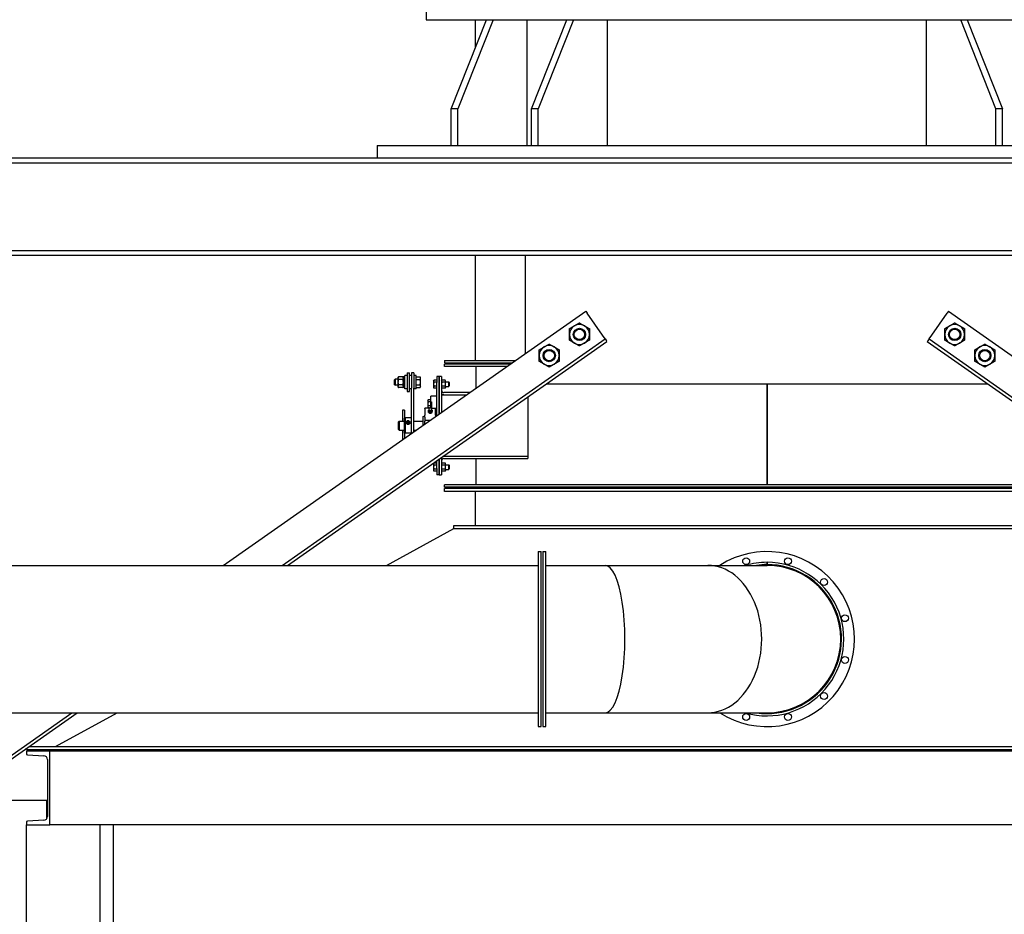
# Model space of a CAD drawing. Header units: inches. Extents: x 36 to 1719, y -84 to 1122.
# Tile 225 of 256: x 738 to 818, y 478 to 551. Entities that reach past the tile are written whole.
import ezdxf

# ---------------------------------------------------------------- set-up
doc = ezdxf.new("R2010")
doc.units = ezdxf.units.IN
doc.header["$LTSCALE"] = 48
doc.header["$MEASUREMENT"] = 0
doc.layers.add('Visible (ANSI)', color=7, linetype='Continuous', lineweight=30)

msp = doc.modelspace()

# ---------------------------------------------------------------- linework, layer by layer
at = {"layer": 'Visible (ANSI)'}
for p, q in [((771.22918, 551.71693), (771.22918, 550.96693)), ((771.22918, 550.96693), (776.14258, 550.96693)), ((773.27314, 543.71693), (776.14258, 550.96693)), ((776.67291, 550.96693), (773.80347, 543.71693)), ((775.22918, 550.96693), (775.22918, 548.65911)), ((776.14258, 550.96693), (783.21365, 550.96693)), ((779.45127, 540.71693), (779.45127, 550.96693)), ((779.81388, 543.71693), (782.68332, 550.96693)), ((783.21365, 550.96693), (780.34421, 543.71693)), ((783.21365, 550.96693), (814.74472, 550.96693)), ((785.992, 540.71693), (785.992, 550.96693)), ((811.96636, 540.71693), (811.96636, 550.96693)), ((814.74472, 550.96693), (821.81578, 550.96693)), ((817.61415, 543.71693), (814.74472, 550.96693)), ((815.27505, 550.96693), (818.14448, 543.71693)), ((773.80347, 543.71693), (773.27314, 543.71693)), ((773.27314, 540.71693), (773.27314, 543.71693)), ((773.80347, 540.71693), (773.80347, 543.71693)), ((780.34421, 543.71693), (779.81388, 543.71693)), ((779.81388, 540.71693), (779.81388, 543.71693)), ((780.34421, 540.71693), (780.34421, 543.71693)), ((818.14448, 543.71693), (817.61415, 543.71693)), ((817.61415, 540.71693), (817.61415, 543.71693)), ((818.14448, 540.71693), (818.14448, 543.71693)), ((767.22918, 540.71693), (767.22918, 539.71693)), ((767.22918, 540.71693), (773.27314, 540.71693)), ((773.27314, 540.71693), (780.34421, 540.71693)), ((780.34421, 540.71693), (817.61415, 540.71693)), ((817.61415, 540.71693), (824.68522, 540.71693)), ((711.01418, 539.71693), (886.94418, 539.71693)), ((711.01418, 539.31693), (886.94418, 539.31693)), ((711.01418, 532.18693), (886.94418, 532.18693)), ((711.01418, 531.78693), (886.94418, 531.78693)), ((775.22918, 531.78693), (775.22918, 523.23443)), ((779.30271, 531.78693), (779.30271, 523.78693)), ((754.71603, 506.54691), (784.21534, 527.23163)), ((784.21534, 527.23163), (784.32443, 527.07607)), ((785.576, 525.29114), (784.32443, 527.07607)), ((812.38236, 525.29114), (813.63394, 527.07607)), ((813.74302, 527.23163), (813.63394, 527.07607)), ((813.74302, 527.23163), (878.64917, 481.71988)), ((785.79417, 524.98001), (785.576, 525.29114)), ((812.1642, 524.98001), (812.38236, 525.29114)), ((759.50599, 506.54691), (785.79417, 524.98001)), ((759.94144, 506.54691), (785.9377, 524.77532)), ((785.79417, 524.98001), (785.90325, 524.82444)), ((785.9377, 524.77532), (785.90325, 524.82444)), ((812.02067, 524.77532), (812.05511, 524.82444)), ((812.02067, 524.77532), (876.92682, 479.26356)), ((812.1642, 524.98001), (812.05511, 524.82444)), ((812.1642, 524.98001), (877.07035, 479.46826)), ((772.72918, 523.23443), (772.72918, 523.04693)), ((772.72918, 523.23443), (778.51477, 523.23443)), ((772.72918, 523.04693), (778.24736, 523.04693)), ((772.72918, 522.73443), (772.72918, 522.92193)), ((778.0691, 522.92193), (772.72918, 522.92193)), ((777.80169, 522.73443), (772.72918, 522.73443)), ((775.29168, 520.97442), (775.29168, 522.73443)), ((768.93718, 521.83246), (768.97027, 521.88977)), ((768.93718, 521.83246), (768.93718, 521.78275)), ((768.93718, 521.78275), (768.93718, 521.45852)), ((769.34169, 521.89047), (768.97068, 521.89047)), ((769.37518, 521.83246), (769.3421, 521.88977)), ((769.50018, 521.89196), (769.37518, 521.89196)), ((769.37518, 521.02296), (769.37518, 521.89196)), ((769.67718, 521.98896), (769.50018, 521.98896)), ((769.50018, 520.92596), (769.50018, 521.98896)), ((769.67718, 522.20746), (769.86468, 522.20746)), ((769.67718, 522.20746), (769.67718, 520.70746)), ((769.86468, 520.70746), (769.86468, 522.20746)), ((770.04168, 521.98896), (769.86468, 521.98896)), ((770.22918, 522.20746), (770.04168, 522.20746)), ((770.04168, 522.20746), (770.04168, 520.98282)), ((770.22918, 522.20746), (770.22918, 520.98282)), ((770.40618, 521.98896), (770.22918, 521.98896)), ((770.40618, 520.92596), (770.40618, 521.98896)), ((770.40618, 521.89047), (770.73669, 521.89047)), ((770.77018, 521.83246), (770.7371, 521.88977)), ((770.77018, 521.78275), (770.77018, 521.83246)), ((770.77018, 521.45852), (770.77018, 521.78275)), ((772.29168, 521.92193), (772.10418, 521.92193)), ((772.10418, 521.92193), (772.10418, 521.42193)), ((772.29168, 521.92193), (772.29168, 521.42193)), ((772.47918, 521.92193), (772.29168, 521.92193)), ((772.29168, 521.42193), (772.29168, 521.92193)), ((772.47918, 521.92193), (772.47918, 521.42193)), ((768.65618, 521.66027), (768.70195, 521.70746)), ((768.65618, 521.25465), (768.65618, 521.66027)), ((768.65618, 521.25465), (768.70195, 521.20746)), ((768.70195, 521.70746), (768.70195, 521.20746)), ((768.93718, 521.70746), (768.70195, 521.70746)), ((768.93718, 521.20746), (768.70195, 521.20746)), ((768.93718, 521.45852), (768.93718, 521.13323)), ((768.93718, 521.13323), (768.93718, 521.08246)), ((768.93718, 521.08246), (768.97027, 521.02515)), ((769.34169, 521.67503), (768.97068, 521.67503)), ((769.34169, 521.24202), (768.97068, 521.24202)), ((769.34169, 521.02445), (768.97068, 521.02445)), ((769.37518, 521.08246), (769.3421, 521.02515)), ((769.50018, 521.02296), (769.37518, 521.02296)), ((770.04168, 517.29316), (770.04168, 520.98282)), ((770.22918, 517.42463), (770.22918, 520.98282)), ((770.40618, 521.67503), (770.73669, 521.67503)), ((770.40618, 521.24202), (770.73669, 521.24202)), ((770.40618, 521.02445), (770.73669, 521.02445)), ((770.77018, 521.08246), (770.7371, 521.02515)), ((770.77018, 521.13323), (770.77018, 521.45852)), ((770.77018, 521.08246), (770.77018, 521.13323)), ((771.83618, 521.57793), (771.86128, 521.6214)), ((771.83618, 521.57793), (771.83618, 521.54028)), ((771.83618, 521.54028), (771.83618, 521.29693)), ((771.83618, 521.29693), (771.83618, 521.05357)), ((771.83618, 521.05357), (771.83618, 521.01593)), ((771.83618, 521.01593), (771.86128, 520.97246)), ((772.10418, 521.6214), (771.86128, 521.6214)), ((772.10418, 521.45916), (771.86128, 521.45916)), ((772.10418, 521.13469), (771.86128, 521.13469)), ((772.10418, 518.73937), (772.10418, 521.42193)), ((772.29168, 518.87084), (772.29168, 521.42193)), ((772.29168, 521.42193), (772.29168, 518.87084)), ((772.47918, 521.57843), (772.50432, 521.62198)), ((772.47918, 521.42193), (772.47918, 519.00232)), ((772.47918, 521.01543), (772.50432, 520.97188)), ((772.78304, 521.62198), (772.50432, 521.62198)), ((772.78304, 521.45945), (772.50432, 521.45945)), ((772.78304, 521.1344), (772.50432, 521.1344)), ((772.80818, 521.57843), (772.78304, 521.62198)), ((772.80818, 521.01543), (772.78304, 520.97188)), ((772.80818, 521.54071), (772.80818, 521.57843)), ((772.80818, 521.29693), (772.80818, 521.54071)), ((772.80818, 521.48443), (773.06702, 521.48443)), ((772.80818, 521.05314), (772.80818, 521.29693)), ((772.80818, 521.10943), (773.06702, 521.10943)), ((772.80818, 521.01543), (772.80818, 521.05314)), ((773.10419, 521.44609), (773.06702, 521.48443)), ((773.06702, 521.10943), (773.06702, 521.48443)), ((773.10419, 521.14777), (773.06702, 521.10943)), ((773.10419, 521.44609), (773.10419, 521.14777)), ((781.02506, 521.33061), (816.9333, 521.33061)), ((798.97868, 513.10943), (798.97868, 521.33061)), ((798.97968, 521.33061), (798.97968, 513.10943)), ((769.67718, 520.92596), (769.50018, 520.92596)), ((769.67718, 520.70746), (769.86468, 520.70746)), ((770.04168, 520.92596), (769.86468, 520.92596)), ((770.40618, 520.92596), (770.22918, 520.92596)), ((772.10418, 520.32818), (771.60418, 520.32818)), ((771.60418, 519.88598), (771.60418, 520.32818)), ((772.10418, 520.97246), (771.86128, 520.97246)), ((772.66668, 520.42193), (772.47918, 520.42193)), ((772.78304, 520.97188), (772.50432, 520.97188)), ((774.77115, 520.60943), (772.66668, 520.60943)), ((772.66668, 520.42193), (774.50375, 520.42193)), ((779.51517, 520.27189), (779.51517, 515.42193)), ((771.3698, 519.9688), (771.39492, 520.01231)), ((771.3698, 519.9688), (771.3698, 519.93112)), ((771.3698, 519.93112), (771.3698, 519.68755)), ((771.3698, 519.68755), (771.3698, 519.44398)), ((771.3698, 519.44398), (771.3698, 519.4063)), ((771.3698, 519.4063), (771.39492, 519.36279)), ((771.57918, 520.01231), (771.39492, 520.01231)), ((771.57918, 519.84993), (771.39492, 519.84993)), ((771.57918, 519.52517), (771.39492, 519.52517)), ((771.57918, 520.01231), (771.57918, 519.84993)), ((771.57918, 519.94068), (771.60418, 519.94068)), ((771.57918, 519.84993), (771.57918, 519.52517)), ((771.57918, 519.52517), (771.57918, 519.37788)), ((771.57918, 519.43443), (771.60418, 519.43443)), ((771.60418, 519.88598), (771.60418, 519.85189)), ((771.60418, 519.37338), (771.60418, 519.85189)), ((771.60418, 519.85189), (771.65418, 519.85189)), ((771.65418, 519.85189), (771.65418, 519.35495)), ((769.47918, 519.17193), (769.29168, 519.17193)), ((769.29168, 519.17193), (769.29168, 518.29693)), ((769.47918, 519.17193), (769.47918, 518.53186)), ((770.97918, 517.95053), (770.97918, 518.65618)), ((771.50135, 519.35591), (771.13543, 519.35591)), ((771.13543, 519.32662), (771.13543, 519.35591)), ((771.13543, 519.32662), (771.13543, 518.76094)), ((771.13543, 518.61952), (771.13543, 518.76094)), ((771.13543, 518.61952), (771.13543, 518.29084)), ((771.51111, 519.36279), (771.39492, 519.36279)), ((771.43201, 518.99623), (771.43201, 519.06234)), ((771.49343, 519.34842), (771.46404, 519.31612)), ((771.56981, 518.93997), (771.56981, 519.00608)), ((771.65418, 519.35591), (771.63827, 519.35591)), ((771.64619, 519.34842), (771.67557, 519.31612)), ((771.65418, 519.35495), (772.10418, 519.35495)), ((771.7076, 518.99623), (771.7076, 519.06234)), ((772.00418, 519.35479), (772.10418, 519.35479)), ((772.00418, 519.35479), (772.00418, 519.32662)), ((772.00418, 518.76094), (772.00418, 519.32662)), ((772.10418, 518.8593), (772.00418, 518.8593)), ((772.00418, 518.76094), (772.00418, 518.66925)), ((768.97918, 518.23443), (769.04168, 518.29693)), ((768.97918, 517.60943), (768.97918, 518.23443)), ((769.04168, 518.29693), (769.04168, 517.54693)), ((769.04168, 518.29693), (769.47918, 518.29693)), ((769.47918, 518.53186), (769.53543, 518.54693)), ((769.47918, 517.312), (769.47918, 518.53186)), ((769.53543, 518.54693), (769.53543, 517.29693)), ((770.01355, 518.54693), (769.53543, 518.54693)), ((769.70631, 518.20576), (769.76043, 518.23428)), ((769.70631, 518.14871), (769.70631, 518.20576)), ((769.76043, 518.20237), (769.70631, 518.17384)), ((769.76043, 518.12018), (769.70631, 518.14871)), ((769.76043, 518.23428), (769.76043, 518.20237)), ((769.76043, 518.23428), (769.81456, 518.20576)), ((769.81456, 518.17384), (769.76043, 518.20237)), ((769.81456, 518.14871), (769.76043, 518.12018)), ((769.81456, 518.20576), (769.81456, 518.14871)), ((770.22918, 518.29693), (770.97918, 518.29693)), ((771.13543, 518.06009), (771.13543, 518.29084)), ((771.52037, 518.33), (771.18543, 518.33)), ((798.97868, 518.29693), (798.97968, 518.29693)), ((798.97968, 518.01568), (798.97868, 518.01568)), ((798.97868, 517.82818), (798.97968, 517.82818)), ((768.97918, 517.60943), (769.04168, 517.54693)), ((769.04168, 517.54693), (769.47918, 517.54693)), ((769.29168, 517.54693), (769.29168, 516.76726)), ((769.47918, 517.312), (769.47918, 516.89874)), ((769.47918, 517.312), (769.53543, 517.29693)), ((770.01355, 517.29693), (769.53543, 517.29693)), ((770.22918, 517.54693), (770.40359, 517.54693)), ((798.97868, 517.54693), (798.97968, 517.54693)), ((772.66668, 515.42193), (772.59845, 515.42193)), ((779.51517, 515.42193), (772.66668, 515.42193)), ((779.51517, 515.42193), (779.51517, 515.23443)), ((771.83618, 514.82793), (771.86128, 514.8714)), ((771.83618, 514.82793), (771.83618, 514.79028)), ((771.83618, 514.79028), (771.83618, 514.54693)), ((772.10418, 514.8714), (771.86128, 514.8714)), ((772.10418, 514.70916), (771.86128, 514.70916)), ((772.10418, 514.42193), (772.10418, 515.07535)), ((772.29168, 514.42193), (772.29168, 515.20682)), ((772.29168, 515.20682), (772.29168, 514.42193)), ((772.47918, 515.3383), (772.47918, 514.42193)), ((772.47918, 514.82843), (772.50432, 514.87198)), ((772.78304, 514.87198), (772.50432, 514.87198)), ((772.78304, 514.70945), (772.50432, 514.70945)), ((772.66668, 515.23443), (779.51517, 515.23443)), ((772.80818, 514.82843), (772.78304, 514.87198)), ((772.80818, 514.79071), (772.80818, 514.82843)), ((772.80818, 514.54693), (772.80818, 514.79071)), ((772.80818, 514.73443), (773.06702, 514.73443)), ((773.10419, 514.69609), (773.06702, 514.73443)), ((773.06702, 514.35943), (773.06702, 514.73443)), ((773.10419, 514.69609), (773.10419, 514.39777)), ((775.29168, 513.10943), (775.29168, 515.23443)), ((771.83618, 514.54693), (771.83618, 514.30357)), ((771.83618, 514.30357), (771.83618, 514.26593)), ((771.83618, 514.26593), (771.86128, 514.22246)), ((772.10418, 514.38469), (771.86128, 514.38469)), ((772.10418, 514.22246), (771.86128, 514.22246)), ((772.10418, 514.42193), (772.10418, 513.92193)), ((772.29168, 513.92193), (772.10418, 513.92193)), ((772.29168, 514.42193), (772.29168, 513.92193)), ((772.29168, 513.92193), (772.29168, 514.42193)), ((772.29168, 513.92193), (772.47918, 513.92193)), ((772.47918, 514.42193), (772.47918, 513.92193)), ((772.47918, 514.26543), (772.50432, 514.22188)), ((772.78304, 514.3844), (772.50432, 514.3844)), ((772.78304, 514.22188), (772.50432, 514.22188)), ((772.80818, 514.26543), (772.78304, 514.22188)), ((772.80818, 514.30314), (772.80818, 514.54693)), ((772.80818, 514.35943), (773.06702, 514.35943)), ((772.80818, 514.26543), (772.80818, 514.30314)), ((773.10419, 514.39777), (773.06702, 514.35943)), ((772.72918, 512.92193), (772.72918, 513.10943)), ((825.22918, 513.10943), (772.72918, 513.10943)), ((825.22918, 512.92193), (772.72918, 512.92193)), ((772.72918, 512.54693), (772.72918, 512.79693)), ((825.22918, 512.79693), (772.72918, 512.79693)), ((825.22918, 512.54693), (772.72918, 512.54693)), ((775.22918, 512.54693), (775.22918, 509.79693)), ((773.47918, 509.79693), (824.47918, 509.79693)), ((773.47918, 509.54693), (773.47918, 509.79693)), ((767.99999, 506.54691), (773.47918, 509.54693)), ((773.47918, 509.54693), (824.47918, 509.54693)), ((780.35418, 507.67193), (780.60418, 507.67193)), ((780.35418, 507.67193), (780.35418, 493.42193)), ((780.60418, 493.42193), (780.60418, 507.67193)), ((780.72918, 507.67193), (780.97918, 507.67193)), ((780.72918, 507.67193), (780.72918, 493.42193)), ((780.97918, 493.42193), (780.97918, 507.67193)), ((798.97818, 506.60943), (798.97818, 506.79693)), ((798.98018, 506.79693), (798.98018, 506.60943)), ((721.34068, 506.54691), (780.35418, 506.54691)), ((780.97918, 506.54693), (785.80227, 506.54693)), ((785.80227, 506.54693), (794.1561, 506.54693)), ((794.1561, 506.54693), (798.97918, 506.54693)), ((720.88802, 479.46826), (742.39232, 494.54693)), ((721.03155, 479.26356), (742.82777, 494.54693)), ((721.34068, 494.54693), (780.35418, 494.54693)), ((741.06078, 491.79693), (746.08335, 494.54693)), ((780.97918, 494.54693), (785.80227, 494.54693)), ((785.80227, 494.54693), (794.1561, 494.54693)), ((794.1561, 494.54693), (798.97918, 494.54693)), ((780.35418, 493.42193), (780.60418, 493.42193)), ((780.72918, 493.42193), (780.97918, 493.42193)), ((740.60418, 491.42193), (738.68418, 491.42193)), ((738.68418, 491.42193), (738.68418, 491.21488)), ((738.70418, 491.54693), (738.70418, 491.6555)), ((738.70418, 491.54693), (859.25418, 491.54693)), ((738.90588, 491.79693), (859.05248, 491.79693)), ((740.60418, 485.42193), (740.60418, 491.42193)), ((857.35418, 491.42193), (740.60418, 491.42193)), ((738.77516, 491.11901), (740.11691, 491.0487)), ((740.40418, 490.74598), (740.40418, 486.09787)), ((732.66652, 487.42193), (740.35418, 487.42193)), ((740.35418, 485.9311), (740.35418, 487.42193)), ((740.35418, 487.42193), (740.40418, 487.42193)), ((740.40418, 487.28743), (740.35418, 487.28743)), ((740.11691, 485.79515), (738.77516, 485.72484)), ((738.68418, 485.62897), (738.68418, 485.42193)), ((738.68418, 485.42193), (740.60418, 485.42193)), ((738.68418, 414.17193), (738.68418, 485.42193)), ((857.35418, 485.42193), (740.60418, 485.42193)), ((744.68418, 485.42193), (744.47713, 485.42193)), ((744.68418, 414.17193), (744.68418, 485.42193)), ((745.77418, 413.36339), (745.77418, 485.42193))]:
    msp.add_line(p, q, dxfattribs=at)
for centre, radius in [((783.70483, 525.34699), 0.50016), ((783.70483, 525.34699), 0.5), ((814.25353, 525.34699), 0.50016), ((814.25353, 525.34699), 0.5), ((783.70483, 525.34699), 0.42332), ((814.25353, 525.34699), 0.42332), ((781.24851, 523.62464), 0.50016), ((781.24851, 523.62464), 0.5), ((781.24851, 523.62464), 0.42332), ((816.70985, 523.62464), 0.50016), ((816.70985, 523.62464), 0.5), ((816.70985, 523.62464), 0.42332), ((797.28068, 506.88582), 0.28125), ((800.67768, 506.88582), 0.28125), ((803.61957, 505.18732), 0.28125), ((805.31807, 502.24543), 0.28125), ((805.31807, 498.84843), 0.28125), ((803.61957, 495.90654), 0.28125), ((797.28068, 494.20804), 0.28125), ((800.67768, 494.20804), 0.28125)]:
    msp.add_circle(centre, radius, dxfattribs=at)
for centre, radius, start, end in [((783.70483, 525.34699), 0.8125, 120, 180), ((783.70483, 525.34699), 0.8125, 60, 120), ((783.70483, 525.34699), 0.8125, 0, 60), ((814.25353, 525.34699), 0.8125, 120, 180), ((814.25353, 525.34699), 0.8125, 60, 120), ((814.25353, 525.34699), 0.8125, 0, 60), ((783.70483, 525.34699), 0.8125, 180, 240), ((783.70483, 525.34699), 0.8125, 300, 0), ((814.25353, 525.34699), 0.8125, 180, 240), ((814.25353, 525.34699), 0.8125, 300, 0), ((781.24851, 523.62464), 0.8125, 120, 180), ((781.24851, 523.62464), 0.8125, 60, 120), ((781.24851, 523.62464), 0.8125, 0, 60), ((783.70483, 525.34699), 0.8125, 240, 300), ((814.25353, 525.34699), 0.8125, 240, 300), ((816.70985, 523.62464), 0.8125, 120, 180), ((816.70985, 523.62464), 0.8125, 60, 120), ((816.70985, 523.62464), 0.8125, 0, 60), ((781.24851, 523.62464), 0.8125, 180, 240), ((781.24851, 523.62464), 0.8125, 300, 0), ((816.70985, 523.62464), 0.8125, 180, 240), ((816.70985, 523.62464), 0.8125, 300, 0), ((781.24851, 523.62464), 0.8125, 240, 300), ((816.70985, 523.62464), 0.8125, 240, 300), ((772.66668, 520.79693), 0.1875, 180, 270), ((772.66668, 520.79693), 0.375, 240, 270), ((770.97918, 518.84368), 0.1875, 270, 326.4426902), ((771.56981, 519.25131), 0.12795, 164.8655136, 234.9564643), ((771.56981, 519.25131), 0.12795, 305.0435357, 15.1344864), ((770.01355, 518.5188), 0.02813, 0, 90), ((770.01355, 517.32506), 0.02813, 270, 0), ((772.66668, 515.04693), 0.375, 90, 102.4411951), ((772.66668, 515.04693), 0.1875, 90, 180), ((798.97918, 500.54693), 7.125, 237.3631025, 122.6368975), ((798.97918, 500.54693), 6.25, 90.0091673, 106.2602047), ((798.97918, 500.54693), 6.25, 253.7397953, 89.9908327), ((798.97918, 500.54693), 6.0625, 261.765721, 89.9905491), ((798.97918, 500.54693), 6.0625, 90.0094509, 98.234279), ((798.97918, 500.54693), 6, 270, 90), ((798.97918, 500.54693), 6, 270, 90), ((738.78018, 491.21488), 0.096, 180, 267.0004445), ((740.10104, 490.74598), 0.30314, 0, 87.0004445), ((738.78018, 485.62897), 0.096, 92.9995555, 180), ((740.10104, 486.09787), 0.30314, 272.9995555, 0)]:
    msp.add_arc(centre, radius, start, end, dxfattribs=at)
for centre, major_axis, ratio, start_param, end_param in [((771.56981, 519.04378), (-0.15625, 0), 0.70710678, 5.79224464, 9.91571863), ((771.56981, 519.26802), (0.12575, 0), 0.70710678, 2.5699821, 6.85479586), ((771.56981, 519.1273), (-0.1378, 0), 0.70710678, 5.64637727, 6.28318531), ((771.56981, 519.1273), (-0.1378, 0), 0.70710678, 0, 1.04719755), ((771.56981, 519.02168), (-0.125, 0), 0.70710678, 0.50126686, 2.6403258), ((771.56981, 519.19893), (-0.10433, 0), 0.70710678, 0.78949219, 2.35210046), ((771.56981, 519.1273), (-0.1378, 0), 0.70710678, 1.04719755, 2.0943951), ((771.56981, 519.1273), (0.1378, 0), 0.70710678, 5.23598776, 6.28318531), ((771.56981, 519.1273), (0.1378, 0), 0.70710678, 0, 0.63680804), ((769.76043, 518.17436), (-0.15625, 0), 0.91276355, 5.6421252, 6.27312752), ((769.76043, 518.17436), (0.15625, 0), 0.91276355, 0.6410601, 2.50053255), ((769.76043, 518.17436), (-0.15625, 0), 0.91276355, 0.6410601, 2.50053255), ((769.76043, 518.17436), (0.15625, 0), 0.91276355, 0.01005779, 0.6410601), ((785.80227, 500.54693), (0, 6), 0.26794919, 3.14159265, 6.28318531), ((785.80227, 500.54693), (0, 6), 0.26794919, 3.14159265, 6.28318531), ((794.1561, 500.54693), (0, 6), 0.73205081, 3.14159265, 6.28318531), ((794.1561, 500.54693), (0, 6), 0.73205081, 3.14159265, 6.28318531)]:
    msp.add_ellipse(centre, major_axis=major_axis, ratio=ratio, start_param=start_param, end_param=end_param, dxfattribs=at)
msp.add_ellipse((769.76043, 518.17723), major_axis=(0.1232, 0), ratio=0.91276355, dxfattribs=at)
for points, weights in [([(782.89233, 525.81609), (783.11004, 525.94178), (783.29858, 526.05064)], [1, 1.0379548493, 1]), ([(782.89233, 525.34699), (782.89233, 525.5647), (782.89233, 525.81609)], [1, 1.0379548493, 1]), ([(783.29858, 526.05064), (783.48712, 526.15949), (783.70483, 526.28519)], [1, 1.0379548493, 1]), ([(783.70483, 526.28519), (783.92254, 526.15949), (784.11108, 526.05064)], [1, 1.0379548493, 1]), ([(784.11108, 526.05064), (784.29962, 525.94178), (784.51733, 525.81609)], [1, 1.0379548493, 1]), ([(784.51733, 525.81609), (784.51733, 525.5647), (784.51733, 525.34699)], [1, 1.0379548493, 1]), ([(813.44103, 525.81609), (813.65874, 525.94178), (813.84728, 526.05064)], [1, 1.0379548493, 1]), ([(813.44103, 525.34699), (813.44103, 525.5647), (813.44103, 525.81609)], [1, 1.0379548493, 1]), ([(813.84728, 526.05064), (814.03582, 526.15949), (814.25353, 526.28519)], [1, 1.0379548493, 1]), ([(814.25353, 526.28519), (814.47124, 526.15949), (814.65978, 526.05064)], [1, 1.0379548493, 1]), ([(814.65978, 526.05064), (814.84832, 525.94178), (815.06603, 525.81609)], [1, 1.0379548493, 1]), ([(815.06603, 525.81609), (815.06603, 525.5647), (815.06603, 525.34699)], [1, 1.0379548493, 1]), ([(782.89233, 524.87789), (782.89233, 525.12928), (782.89233, 525.34699)], [1, 1.0379548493, 1]), ([(784.51733, 525.34699), (784.51733, 525.12928), (784.51733, 524.87789)], [1, 1.0379548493, 1]), ([(813.44103, 524.87789), (813.44103, 525.12928), (813.44103, 525.34699)], [1, 1.0379548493, 1]), ([(815.06603, 525.34699), (815.06603, 525.12928), (815.06603, 524.87789)], [1, 1.0379548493, 1]), ([(780.43601, 524.09374), (780.65372, 524.21943), (780.84226, 524.32828)], [1, 1.0379548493, 1]), ([(780.84226, 524.32828), (781.03081, 524.43714), (781.24851, 524.56283)], [1, 1.0379548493, 1]), ([(781.24851, 524.56283), (781.46622, 524.43714), (781.65476, 524.32828)], [1, 1.0379548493, 1]), ([(781.65476, 524.32828), (781.84331, 524.21943), (782.06101, 524.09374)], [1, 1.0379548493, 1]), ([(783.29858, 524.64335), (783.11004, 524.7522), (782.89233, 524.87789)], [1, 1.0379548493, 1]), ([(783.70483, 524.4088), (783.48712, 524.53449), (783.29858, 524.64335)], [1, 1.0379548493, 1]), ([(784.11108, 524.64335), (783.92254, 524.53449), (783.70483, 524.4088)], [1, 1.0379548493, 1]), ([(784.51733, 524.87789), (784.29962, 524.7522), (784.11108, 524.64335)], [1, 1.0379548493, 1]), ([(813.84728, 524.64335), (813.65874, 524.7522), (813.44103, 524.87789)], [1, 1.0379548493, 1]), ([(814.25353, 524.4088), (814.03582, 524.53449), (813.84728, 524.64335)], [1, 1.0379548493, 1]), ([(814.65978, 524.64335), (814.47124, 524.53449), (814.25353, 524.4088)], [1, 1.0379548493, 1]), ([(815.06603, 524.87789), (814.84832, 524.7522), (814.65978, 524.64335)], [1, 1.0379548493, 1]), ([(815.89735, 524.09374), (816.11506, 524.21943), (816.3036, 524.32828)], [1, 1.0379548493, 1]), ([(816.3036, 524.32828), (816.49214, 524.43714), (816.70985, 524.56283)], [1, 1.0379548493, 1]), ([(816.70985, 524.56283), (816.92756, 524.43714), (817.1161, 524.32828)], [1, 1.0379548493, 1]), ([(817.1161, 524.32828), (817.30464, 524.21943), (817.52235, 524.09374)], [1, 1.0379548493, 1]), ([(780.43601, 523.62464), (780.43601, 523.84235), (780.43601, 524.09374)], [1, 1.0379548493, 1]), ([(780.43601, 523.15554), (780.43601, 523.40693), (780.43601, 523.62464)], [1, 1.0379548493, 1]), ([(782.06101, 524.09374), (782.06101, 523.84235), (782.06101, 523.62464)], [1, 1.0379548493, 1]), ([(782.06101, 523.62464), (782.06101, 523.40693), (782.06101, 523.15554)], [1, 1.0379548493, 1]), ([(815.89735, 523.62464), (815.89735, 523.84235), (815.89735, 524.09374)], [1, 1.0379548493, 1]), ([(815.89735, 523.15554), (815.89735, 523.40693), (815.89735, 523.62464)], [1, 1.0379548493, 1]), ([(817.52235, 524.09374), (817.52235, 523.84235), (817.52235, 523.62464)], [1, 1.0379548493, 1]), ([(817.52235, 523.62464), (817.52235, 523.40693), (817.52235, 523.15554)], [1, 1.0379548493, 1]), ([(780.84226, 522.92099), (780.65372, 523.02985), (780.43601, 523.15554)], [1, 1.0379548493, 1]), ([(781.24851, 522.68644), (781.03081, 522.81214), (780.84226, 522.92099)], [1, 1.0379548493, 1]), ([(781.65476, 522.92099), (781.46622, 522.81214), (781.24851, 522.68644)], [1, 1.0379548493, 1]), ([(782.06101, 523.15554), (781.84331, 523.02985), (781.65476, 522.92099)], [1, 1.0379548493, 1]), ([(816.3036, 522.92099), (816.11506, 523.02985), (815.89735, 523.15554)], [1, 1.0379548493, 1]), ([(816.70985, 522.68644), (816.49214, 522.81214), (816.3036, 522.92099)], [1, 1.0379548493, 1]), ([(817.1161, 522.92099), (816.92756, 522.81214), (816.70985, 522.68644)], [1, 1.0379548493, 1]), ([(817.52235, 523.15554), (817.30464, 523.02985), (817.1161, 522.92099)], [1, 1.0379548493, 1]), ([(768.97068, 521.89047), (768.93718, 521.83274), (768.93718, 521.78275)], [1, 1.0379548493, 1]), ([(768.93718, 521.78275), (768.93718, 521.73276), (768.97068, 521.67503)], [1, 1.0379548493, 1]), ([(769.37518, 521.78275), (769.37518, 521.83274), (769.34169, 521.89047)], [1, 1.0379548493, 1]), ([(769.34169, 521.67503), (769.37518, 521.73276), (769.37518, 521.78275)], [1, 1.0379548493, 1]), ([(770.77018, 521.78275), (770.77018, 521.83274), (770.73669, 521.89047)], [1, 1.0379548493, 1]), ([(770.73669, 521.67503), (770.77018, 521.73276), (770.77018, 521.78275)], [1, 1.0379548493, 1]), ([(768.97068, 521.67503), (768.93718, 521.559), (768.93718, 521.45852)], [1, 1.0379548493, 1]), ([(768.93718, 521.45852), (768.93718, 521.35804), (768.97068, 521.24202)], [1, 1.0379548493, 1]), ([(768.97068, 521.24202), (768.93718, 521.18372), (768.93718, 521.13323)], [1, 1.0379548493, 1]), ([(768.93718, 521.13323), (768.93718, 521.08275), (768.97068, 521.02445)], [1, 1.0379548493, 1]), ([(768.97068, 521.02445), (768.97047, 521.0248), (768.97027, 521.02515)], [1, 1.00022313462, 1.00044364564]), ([(769.37518, 521.45852), (769.37518, 521.559), (769.34169, 521.67503)], [1, 1.0379548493, 1]), ([(769.34169, 521.24202), (769.37518, 521.35804), (769.37518, 521.45852)], [1, 1.0379548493, 1]), ([(769.37518, 521.13323), (769.37518, 521.18372), (769.34169, 521.24202)], [1, 1.0379548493, 1]), ([(769.34169, 521.02445), (769.37518, 521.08275), (769.37518, 521.13323)], [1, 1.0379548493, 1]), ([(769.3421, 521.02515), (769.34189, 521.0248), (769.34169, 521.02445)], [1.00044364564, 1.00022313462, 1]), ([(770.77018, 521.45852), (770.77018, 521.559), (770.73669, 521.67503)], [1, 1.0379548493, 1]), ([(770.73669, 521.24202), (770.77018, 521.35804), (770.77018, 521.45852)], [1, 1.0379548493, 1]), ([(770.77018, 521.13323), (770.77018, 521.18372), (770.73669, 521.24202)], [1, 1.0379548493, 1]), ([(770.73669, 521.02445), (770.77018, 521.08275), (770.77018, 521.13323)], [1, 1.0379548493, 1]), ([(770.7371, 521.02515), (770.73689, 521.0248), (770.73669, 521.02445)], [1.00044364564, 1.00022313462, 1]), ([(771.86128, 521.6214), (771.83618, 521.57793), (771.83618, 521.54028)], [1, 1.0379548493, 1]), ([(771.83618, 521.54028), (771.83618, 521.50263), (771.86128, 521.45916)], [1, 1.0379548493, 1]), ([(771.86128, 521.45916), (771.83618, 521.37222), (771.83618, 521.29693)], [1, 1.0379548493, 1]), ([(771.83618, 521.29693), (771.83618, 521.22163), (771.86128, 521.13469)], [1, 1.0379548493, 1]), ([(771.86128, 521.13469), (771.83618, 521.09122), (771.83618, 521.05357)], [1, 1.0379548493, 1]), ([(771.83618, 521.05357), (771.83618, 521.01593), (771.86128, 520.97246)], [1, 1.0379548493, 1]), ([(772.50432, 521.62198), (772.47918, 521.57843), (772.47918, 521.54071)], [1, 1.0379548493, 1]), ([(772.47918, 521.54071), (772.47918, 521.503), (772.50432, 521.45945)], [1, 1.0379548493, 1]), ([(772.50432, 521.45945), (772.47918, 521.37236), (772.47918, 521.29693)], [1, 1.0379548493, 1]), ([(772.47918, 521.29693), (772.47918, 521.2215), (772.50432, 521.1344)], [1, 1.0379548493, 1]), ([(772.50432, 521.1344), (772.47918, 521.09086), (772.47918, 521.05314)], [1, 1.0379548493, 1]), ([(772.47918, 521.05314), (772.47918, 521.01543), (772.50432, 520.97188)], [1, 1.0379548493, 1]), ([(772.80818, 521.54071), (772.80818, 521.57843), (772.78304, 521.62198)], [1, 1.0379548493, 1]), ([(772.78304, 521.45945), (772.80818, 521.503), (772.80818, 521.54071)], [1, 1.0379548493, 1]), ([(772.80818, 521.29693), (772.80818, 521.37236), (772.78304, 521.45945)], [1, 1.0379548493, 1]), ([(772.78304, 521.1344), (772.80818, 521.2215), (772.80818, 521.29693)], [1, 1.0379548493, 1]), ([(772.80818, 521.05314), (772.80818, 521.09086), (772.78304, 521.1344)], [1, 1.0379548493, 1]), ([(772.78304, 520.97188), (772.80818, 521.01543), (772.80818, 521.05314)], [1, 1.0379548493, 1]), ([(771.39492, 520.01231), (771.3698, 519.9688), (771.3698, 519.93112)], [1, 1.0379548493, 1]), ([(771.3698, 519.93112), (771.3698, 519.89344), (771.39492, 519.84993)], [1, 1.0379548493, 1]), ([(771.39492, 519.84993), (771.3698, 519.76291), (771.3698, 519.68755)], [1, 1.0379548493, 1]), ([(771.3698, 519.68755), (771.3698, 519.61219), (771.39492, 519.52517)], [1, 1.0379548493, 1]), ([(771.39492, 519.52517), (771.3698, 519.48166), (771.3698, 519.44398)], [1, 1.0379548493, 1]), ([(771.3698, 519.44398), (771.3698, 519.4063), (771.39492, 519.36279)], [1, 1.0379548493, 1]), ([(771.43201, 519.17485), (771.4452, 519.18334), (771.45735, 519.19027)], [1, 1.0132325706, 1.01723833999]), ([(771.43201, 519.1273), (771.43201, 519.1534), (771.43201, 519.17485)], [1, 1.0379548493, 1]), ([(771.43201, 519.06234), (771.43201, 519.10119), (771.43201, 519.1273)], [1, 1.0379548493, 1]), ([(771.50091, 519.04291), (771.46893, 519.05597), (771.43201, 519.06234)], [1, 1.0379548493, 1]), ([(771.43201, 518.99623), (771.46893, 518.97245), (771.50091, 518.9594)], [1, 1.0379548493, 1]), ([(771.56981, 519.00608), (771.53288, 519.02986), (771.50091, 519.04291)], [1, 1.0379548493, 1]), ([(771.50091, 518.9594), (771.53288, 518.94634), (771.56981, 518.93997)], [1, 1.0379548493, 1]), ([(771.6387, 519.04291), (771.60673, 519.02986), (771.56981, 519.00608)], [1, 1.0379548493, 1]), ([(771.56981, 518.93997), (771.60673, 518.94634), (771.6387, 518.9594)], [1, 1.0379548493, 1]), ([(771.7076, 519.06234), (771.67068, 519.05597), (771.6387, 519.04291)], [1, 1.0379548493, 1]), ([(771.6387, 518.9594), (771.67068, 518.97245), (771.7076, 518.99623)], [1, 1.0379548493, 1]), ([(771.68226, 519.19027), (771.69442, 519.18334), (771.7076, 519.17485)], [1.01723833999, 1.0132325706, 1]), ([(771.7076, 519.17485), (771.7076, 519.1534), (771.7076, 519.1273)], [1, 1.0379548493, 1]), ([(771.7076, 519.1273), (771.7076, 519.10119), (771.7076, 519.06234)], [1, 1.0379548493, 1]), ([(771.86128, 514.8714), (771.83618, 514.82793), (771.83618, 514.79028)], [1, 1.0379548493, 1]), ([(771.83618, 514.79028), (771.83618, 514.75263), (771.86128, 514.70916)], [1, 1.0379548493, 1]), ([(771.86128, 514.70916), (771.83618, 514.62222), (771.83618, 514.54693)], [1, 1.0379548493, 1]), ([(772.50432, 514.87198), (772.47918, 514.82843), (772.47918, 514.79071)], [1, 1.0379548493, 1]), ([(772.47918, 514.79071), (772.47918, 514.753), (772.50432, 514.70945)], [1, 1.0379548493, 1]), ([(772.50432, 514.70945), (772.47918, 514.62236), (772.47918, 514.54693)], [1, 1.0379548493, 1]), ([(772.80818, 514.79071), (772.80818, 514.82843), (772.78304, 514.87198)], [1, 1.0379548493, 1]), ([(772.78304, 514.70945), (772.80818, 514.753), (772.80818, 514.79071)], [1, 1.0379548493, 1]), ([(772.80818, 514.54693), (772.80818, 514.62236), (772.78304, 514.70945)], [1, 1.0379548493, 1]), ([(771.83618, 514.54693), (771.83618, 514.47163), (771.86128, 514.38469)], [1, 1.0379548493, 1]), ([(771.86128, 514.38469), (771.83618, 514.34122), (771.83618, 514.30357)], [1, 1.0379548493, 1]), ([(771.83618, 514.30357), (771.83618, 514.26593), (771.86128, 514.22246)], [1, 1.0379548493, 1]), ([(772.47918, 514.54693), (772.47918, 514.4715), (772.50432, 514.3844)], [1, 1.0379548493, 1]), ([(772.50432, 514.3844), (772.47918, 514.34086), (772.47918, 514.30314)], [1, 1.0379548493, 1]), ([(772.47918, 514.30314), (772.47918, 514.26543), (772.50432, 514.22188)], [1, 1.0379548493, 1]), ([(772.78304, 514.3844), (772.80818, 514.4715), (772.80818, 514.54693)], [1, 1.0379548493, 1]), ([(772.80818, 514.30314), (772.80818, 514.34086), (772.78304, 514.3844)], [1, 1.0379548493, 1]), ([(772.78304, 514.22188), (772.80818, 514.26543), (772.80818, 514.30314)], [1, 1.0379548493, 1])]:
    msp.add_rational_spline(points, weights, degree=2, dxfattribs=at)
for points, knots in [([(771.49343, 519.34842), (771.49889, 519.35443), (771.50561, 519.35969), (771.52104, 519.3685), (771.5298, 519.37198), (771.54836, 519.37678), (771.55817, 519.37807), (771.57786, 519.37835), (771.58773, 519.37734), (771.60657, 519.37307), (771.61553, 519.36982), (771.63163, 519.36133), (771.63878, 519.35611), (771.64516, 519.34953), (771.64568, 519.34898), (771.64619, 519.34842)], [4.76040076, 4.76040076, 4.76040076, 4.76040076, 5.08070478, 5.08070478, 5.40939886, 5.40939886, 5.73958342, 5.73958342, 6.06969198, 6.06969198, 6.39988392, 6.39988392, 6.72898369, 6.72898369, 6.75877231, 6.75877231, 6.75877231, 6.75877231]), ([(771.45965, 519.18621), (771.45954, 519.18603), (771.45944, 519.18586), (771.45894, 519.1851), (771.45871, 519.18481), (771.45871, 519.18481)], [4.596977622, 4.596977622, 4.596977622, 4.596977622, 4.618130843, 4.618130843, 4.708074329, 4.708074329, 4.708074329, 4.708074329]), ([(771.68091, 519.18481), (771.68091, 519.18481), (771.68067, 519.1851), (771.68017, 519.18586), (771.68007, 519.18603), (771.67996, 519.18621)], [0.527913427, 0.527913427, 0.527913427, 0.527913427, 0.617856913, 0.617856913, 0.639010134, 0.639010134, 0.639010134, 0.639010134]), ([(769.60418, 518.17723), (769.60418, 518.19522), (769.60814, 518.21394), (769.62111, 518.24122), (769.62761, 518.251), (769.6352, 518.25966)], [1.802233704, 1.802233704, 1.802233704, 1.802233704, 1.952409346, 1.952409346, 2.046093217, 2.046093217, 2.046093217, 2.046093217]), ([(769.6352, 518.08907), (769.62761, 518.09898), (769.62111, 518.10995), (769.60814, 518.13969), (769.60418, 518.15924), (769.60418, 518.17723)], [1.558374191, 1.558374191, 1.558374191, 1.558374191, 1.652058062, 1.652058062, 1.802233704, 1.802233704, 1.802233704, 1.802233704]), ([(769.88566, 518.08907), (769.88108, 518.08309), (769.87612, 518.07749), (769.85709, 518.05873), (769.83958, 518.04668), (769.80111, 518.03055), (769.78014, 518.02651), (769.74072, 518.02651), (769.71976, 518.03055), (769.68129, 518.04668), (769.66377, 518.05873), (769.64475, 518.07749), (769.63978, 518.08309), (769.6352, 518.08907)], [0.844604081, 0.844604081, 0.844604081, 0.844604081, 0.901095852, 0.901095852, 1.051292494, 1.051292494, 1.201489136, 1.201489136, 1.351685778, 1.351685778, 1.50188242, 1.50188242, 1.558374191, 1.558374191, 1.558374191, 1.558374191]), ([(769.88566, 518.25966), (769.89325, 518.251), (769.89976, 518.24122), (769.91273, 518.21394), (769.91668, 518.19522), (769.91668, 518.17723)], [2.759863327, 2.759863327, 2.759863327, 2.759863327, 2.853547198, 2.853547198, 3.00372284, 3.00372284, 3.00372284, 3.00372284]), ([(769.91668, 518.17723), (769.91668, 518.15924), (769.91273, 518.13969), (769.89976, 518.10995), (769.89325, 518.09898), (769.88566, 518.08907)], [0.600744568, 0.600744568, 0.600744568, 0.600744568, 0.75092021, 0.75092021, 0.844604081, 0.844604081, 0.844604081, 0.844604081]), ([(771.18543, 518.33), (771.17946, 518.33), (771.17245, 518.32894), (771.16122, 518.32547), (771.1551, 518.32235), (771.1462, 518.31567), (771.14198, 518.31084), (771.13697, 518.30177), (771.13543, 518.29585), (771.13543, 518.29084)], [0, 0, 0, 0, 0.045517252, 0.045517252, 0.093393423, 0.093393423, 0.144401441, 0.144401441, 0.198415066, 0.198415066, 0.198415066, 0.198415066])]:
    msp.add_open_spline(points, degree=3, knots=knots, dxfattribs=at)

doc.saveas('drawing.dxf')
